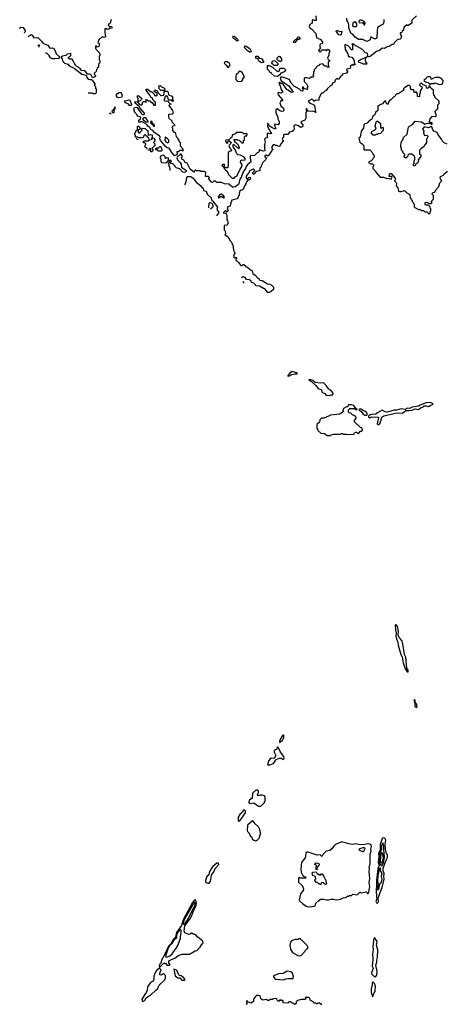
# Model space of a CAD drawing. Extents: x 2769579 to 2883812, y 684207 to 828660.
# Tile 194 of 256: x 2779153 to 2785234, y 772684 to 786784. Entities that reach past the tile are written whole.
import ezdxf

# ---------------------------------------------------------------- set-up
doc = ezdxf.new("R2010")
doc.units = 0

msp = doc.modelspace()

# ---------------------------------------------------------------- linework, layer by layer
at = {"layer": '0CON02XD'}
for points in [[(2784835, 786840), (2784770, 786775), (2784768, 786732), (2784715, 786700), (2784702, 786702), (2784695, 786710), (2784665, 786680), (2784652, 786678), (2784648, 786632), (2784632, 786618), (2784625, 786600), (2784600, 786595), (2784602, 786582), (2784610, 786575), (2784610, 786555), (2784620, 786545), (2784606, 786504), (2784575, 786500), (2784555, 786490), (2784521, 786459), (2784505, 786430), (2784485, 786428), (2784442, 786398), (2784408, 786392), (2784375, 786372), (2784342, 786378), (2784308, 786342), (2784264, 786326), (2784174, 786256), (2784155, 786250), (2784132, 786252), (2784140, 786285), (2784130, 786305), (2784105, 786310), (2784060, 786355), (2783942, 786422), (2783925, 786440), (2783910, 786435), (2783920, 786425), (2783920, 786355), (2783915, 786350), (2783905, 786350), (2783890, 786365), (2783890, 786375), (2783859, 786409), (2783815, 786430), (2783810, 786425), (2783810, 786395), (2783820, 786385), (2783812, 786378), (2783810, 786365), (2783852, 786295), (2783858, 786265), (2783874, 786254), (2783910, 786245), (2783935, 786220), (2783941, 786195), (2783943, 786163), (2783958, 786142), (2783942, 786138), (2783935, 786130), (2783925, 786140), (2783895, 786128), (2783884, 786115), (2783890, 786095), (2783880, 786085), (2783838, 786075), (2783835, 786060), (2783850, 786045), (2783836, 786024), (2783817, 786013), (2783770, 786005), (2783770, 785985), (2783740, 785965), (2783728, 785932), (2783715, 785930), (2783705, 785940), (2783685, 785932), (2783672, 785918), (2783660, 785885), (2783635, 785880), (2783623, 785847), (2783602, 785838), (2783561, 785799), (2783542, 785768), (2783522, 785758), (2783495, 785733), (2783475, 785730), (2783438, 785662), (2783438, 785635), (2783430, 785625), (2783395, 785633), (2783365, 785612), (2783350, 785640), (2783335, 785646), (2783282, 785618), (2783301, 785591), (2783366, 785566), (2783376, 785556), (2783390, 785460), (2783398, 785452), (2783390, 785460), (2783345, 785472), (2783315, 785467), (2783282, 785472), (2783270, 785485), (2783268, 785508), (2783262, 785508), (2783250, 785495), (2783260, 785485), (2783260, 785465), (2783250, 785455), (2783250, 785375), (2783237, 785343), (2783177, 785323), (2783183, 785305), (2783210, 785275), (2783212, 785265), (2783206, 785254), (2783195, 785243), (2783175, 785240), (2783145, 785263), (2783105, 785277), (2783085, 785268), (2783080, 785255), (2783082, 785218), (2783073, 785197), (2783055, 785183), (2783017, 785173), (2782992, 785138), (2782945, 785142), (2782930, 785135), (2782930, 785095), (2782910, 785085), (2782915, 785060), (2782925, 785060), (2782928, 785045), (2782892, 785008), (2782878, 784972), (2782865, 784966), (2782835, 784982), (2782815, 784980), (2782802, 784992), (2782785, 784993), (2782762, 784965), (2782763, 784943), (2782780, 784935), (2782722, 784845), (2782705, 784828), (2782682, 784842), (2782662, 784838), (2782662, 784822), (2782688, 784805), (2782672, 784775), (2782630, 784735), (2782620, 784705), (2782610, 784695), (2782610, 784675), (2782593, 784657), (2782593, 784617), (2782538, 784612), (2782505, 784570), (2782495, 784570), (2782490, 784575), (2782494, 784596), (2782518, 784622), (2782512, 784635), (2782495, 784642), (2782450, 784620), (2782432, 784585), (2782404, 784556), (2782392, 784535), (2782407, 784507), (2782415, 784500), (2782435, 784522), (2782455, 784530), (2782458, 784502), (2782435, 784488), (2782422, 784488), (2782412, 784478), (2782393, 784435), (2782367, 784395), (2782358, 784362), (2782345, 784348), (2782325, 784343), (2782302, 784325), (2782297, 784275), (2782279, 784231), (2782265, 784220), (2782193, 784197), (2782171, 784145), (2782167, 784113), (2782134, 784106), (2782125, 784090), (2782140, 784045), (2782125, 784030), (2782115, 784030), (2782108, 784048), (2782095, 784048), (2782072, 784025), (2782072, 784012), (2782098, 784018), (2782112, 784002), (2782118, 783985), (2782118, 783918), (2782130, 783905), (2782132, 783882), (2782140, 783875), (2782125, 783840), (2782082, 783838), (2782082, 783798), (2782080, 783775), (2782090, 783765), (2782100, 783725), (2782100, 783715), (2782090, 783705), (2782138, 783675), (2782163, 783623), (2782185, 783600), (2782205, 783550), (2782212, 783525), (2782213, 783483), (2782240, 783435), (2782222, 783428), (2782214, 783394), (2782225, 783378), (2782255, 783380), (2782260, 783375), (2782260, 783365), (2782250, 783355), (2782250, 783335), (2782268, 783328), (2782288, 783308), (2782322, 783262), (2782335, 783260), (2782352, 783278), (2782365, 783280), (2782390, 783255), (2782446, 783216), (2782454, 783204), (2782480, 783185), (2782491, 783151), (2782526, 783126), (2782562, 783082), (2782578, 783078), (2782580, 783065), (2782592, 783052), (2782627, 783047), (2782703, 783003), (2782735, 782998), (2782755, 782988), (2782790, 782955), (2782788, 782922), (2782755, 782892), (2782725, 782878), (2782708, 782878), (2782665, 782930), (2782643, 782933), (2782587, 782967), (2782533, 782973), (2782530, 782985), (2782505, 783010), (2782472, 783022), (2782468, 783038), (2782445, 783060), (2782403, 783063), (2782383, 783093), (2782355, 783102), (2782345, 783100), (2782330, 783085)], [(2783392, 786838), (2783398, 786772), (2783375, 786770), (2783355, 786780), (2783342, 786778), (2783340, 786735), (2783307, 786713), (2783300, 786685), (2783305, 786672), (2783330, 786655), (2783392, 786585), (2783402, 786522), (2783425, 786520), (2783435, 786510), (2783457, 786507), (2783490, 786465), (2783488, 786442), (2783465, 786440), (2783450, 786425), (2783450, 786395), (2783458, 786388), (2783460, 786375), (2783433, 786347), (2783441, 786331), (2783457, 786323), (2783470, 786335), (2783475, 786350), (2783535, 786350), (2783545, 786340), (2783565, 786360), (2783590, 786345), (2783590, 786315), (2783580, 786305), (2783580, 786275), (2783562, 786235), (2783572, 786212), (2783590, 786205), (2783588, 786192), (2783570, 786175), (2783570, 786125), (2783578, 786118), (2783580, 786105), (2783565, 786100), (2783548, 786118), (2783525, 786120), (2783495, 786150), (2783445, 786140), (2783430, 786125), (2783412, 786118), (2783400, 786105), (2783400, 786095), (2783370, 786065), (2783370, 786045), (2783360, 786035), (2783360, 786005), (2783350, 785995), (2783360, 785985), (2783358, 785962), (2783325, 785960), (2783305, 785940), (2783265, 785952), (2783238, 785952), (2783225, 785940), (2783225, 785900), (2783258, 785865), (2783277, 785827), (2783270, 785805), (2783280, 785795), (2783268, 785782), (2783255, 785790), (2783232, 785792), (2783222, 785802), (2783220, 785815), (2783205, 785820), (2783200, 785805), (2783210, 785795), (2783210, 785765), (2783205, 785760), (2783183, 785763), (2783158, 785788), (2783085, 785833), (2783040, 785875), (2783015, 785928), (2782915, 785963), (2782895, 785962), (2782883, 785947), (2782899, 785909), (2783006, 785836), (2783070, 785745), (2783045, 785740), (2783025, 785750), (2783000, 785775), (2782980, 785785), (2782929, 785849), (2782905, 785870), (2782892, 785872), (2782875, 785888), (2782862, 785878), (2782882, 785832), (2782890, 785825), (2782892, 785795), (2782920, 785745), (2782893, 785733), (2782855, 785740), (2782850, 785725), (2782855, 785710), (2782918, 785635), (2782918, 785622), (2782895, 785620), (2782880, 785595), (2782895, 785550), (2782929, 785519), (2782936, 785485), (2782925, 785473), (2782905, 785470), (2782879, 785479), (2782840, 785505), (2782822, 785498), (2782820, 785445), (2782850, 785395), (2782850, 785365), (2782867, 785327), (2782867, 785303), (2782855, 785280), (2782803, 785287), (2782808, 785255), (2782820, 785225), (2782815, 785220), (2782795, 785222), (2782765, 785238), (2782740, 785255), (2782720, 785275), (2782720, 785285), (2782708, 785298), (2782702, 785298), (2782703, 785255), (2782748, 785168), (2782760, 785155), (2782745, 785150), (2782695, 785160), (2782695, 785130)], [(2784370, 786785), (2784370, 786745), (2784362, 786738), (2784358, 786722), (2784278, 786672), (2784270, 786625), (2784267, 786523), (2784255, 786510), (2784235, 786508), (2784182, 786538), (2784170, 786495), (2784125, 786470), (2784065, 786498), (2784035, 786500), (2784025, 786510), (2784018, 786502), (2784005, 786500), (2783958, 786535), (2783929, 786569), (2783895, 786593), (2783867, 786667), (2783868, 786715), (2783853, 786753), (2783838, 786775), (2783838, 786805)], [(2779153, 786657), (2779155, 786668), (2779167, 786677), (2779201, 786671), (2779231, 786631), (2779231, 786609), (2779217, 786596)], [(2780462, 786788), (2780450, 786735), (2780435, 786720), (2780425, 786720), (2780420, 786705), (2780435, 786690), (2780470, 786685), (2780478, 786665), (2780455, 786660), (2780445, 786670), (2780425, 786650), (2780405, 786642), (2780387, 786657), (2780370, 786655), (2780370, 786605), (2780382, 786538), (2780365, 786528), (2780335, 786540), (2780288, 786495), (2780270, 786455), (2780288, 786448), (2780300, 786435), (2780290, 786425), (2780288, 786402), (2780277, 786393), (2780262, 786392), (2780248, 786408), (2780240, 786405), (2780240, 786375), (2780250, 786355), (2780290, 786315), (2780292, 786302), (2780300, 786295), (2780300, 786265), (2780290, 786255), (2780290, 786215), (2780300, 786195), (2780300, 786165), (2780280, 786145), (2780280, 786105), (2780262, 786088), (2780258, 786072), (2780252, 786068), (2780248, 786042), (2780220, 786015), (2780220, 786005), (2780240, 785985), (2780240, 785975), (2780230, 785965), (2780195, 785952), (2780183, 785983), (2780168, 785998), (2780154, 786004), (2780122, 786002), (2780102, 786035), (2780079, 786049), (2780036, 786056), (2780024, 786075), (2779988, 786105), (2779955, 786122), (2779905, 786220), (2779865, 786220), (2779850, 786235), (2779852, 786248), (2779868, 786252), (2779887, 786273), (2779885, 786300), (2779835, 786290), (2779815, 786270), (2779765, 786263), (2779740, 786245), (2779760, 786225), (2779770, 786185), (2779795, 786160), (2779840, 786145), (2779863, 786123), (2779935, 786088), (2780044, 786004), (2780107, 785987), (2780116, 785955), (2780134, 785934), (2780164, 785926), (2780185, 785928), (2780190, 785920), (2780230, 785865), (2780228, 785852), (2780220, 785845), (2780238, 785828), (2780240, 785805), (2780250, 785795), (2780250, 785735), (2780235, 785720), (2780205, 785720), (2780195, 785730), (2780132, 785730)], [(2783965, 786684), (2783982, 786695), (2783982, 786725), (2783968, 786748), (2783945, 786750), (2783925, 786733), (2783921, 786701), (2783938, 786685), (2783965, 786684)], [(2784085, 786710), (2784095, 786712), (2784102, 786735), (2784080, 786765), (2784045, 786778), (2784025, 786777), (2784012, 786765), (2784008, 786755), (2784013, 786743), (2784025, 786738), (2784062, 786742), (2784085, 786710)], [(2779272, 786544), (2779275, 786543), (2779315, 786571), (2779331, 786561), (2779356, 786526), (2779415, 786530), (2779467, 786477), (2779485, 786448), (2779558, 786418), (2779585, 786378), (2779621, 786381), (2779640, 786370), (2779659, 786339), (2779674, 786294), (2779718, 786255), (2779720, 786245), (2779718, 786232), (2779712, 786228), (2779655, 786222), (2779625, 786222), (2779602, 786232), (2779601, 786233), (2779580, 786255), (2779580, 786265), (2779545, 786300), (2779521, 786309)], [(2782265, 786474), (2782215, 786517), (2782207, 786535), (2782214, 786546), (2782225, 786546), (2782270, 786505), (2782280, 786485), (2782265, 786474)], [(2783095, 786450), (2783080, 786455), (2783080, 786475), (2783105, 786500), (2783118, 786502), (2783145, 786540), (2783155, 786538), (2783168, 786512), (2783155, 786500), (2783132, 786498), (2783102, 786468), (2783095, 786450)], [(2783745, 786560), (2783725, 786568), (2783693, 786603), (2783686, 786615), (2783690, 786630), (2783705, 786631), (2783735, 786617), (2783768, 786618), (2783760, 786605), (2783757, 786573), (2783745, 786560)], [(2779433, 786391), (2779435, 786420), (2779425, 786420), (2779413, 786410)], [(2782445, 786319), (2782411, 786341), (2782374, 786385), (2782375, 786408), (2782397, 786407), (2782449, 786369), (2782470, 786335), (2782465, 786320), (2782445, 786319)], [(2782615, 786168), (2782590, 786180), (2782571, 786201), (2782570, 786225), (2782545, 786230), (2782534, 786244), (2782537, 786263), (2782565, 786263), (2782580, 786235), (2782616, 786226), (2782650, 786175), (2782645, 786170), (2782615, 786168)], [(2782885, 786180), (2782878, 786188), (2782862, 786192), (2782840, 786215), (2782842, 786238), (2782865, 786260), (2782878, 786258), (2782900, 786225), (2782900, 786195), (2782885, 786180)], [(2784125, 786152), (2784130, 786155), (2784117, 786167), (2784106, 786195), (2784110, 786240), (2784118, 786248), (2784044, 786216), (2784002, 786185), (2784010, 786175), (2784045, 786168), (2784073, 786153), (2784125, 786152)], [(2782145, 786100), (2782167, 786135), (2782158, 786155), (2782125, 786178), (2782092, 786178), (2782082, 786162), (2782115, 786130), (2782130, 786105), (2782145, 786100)], [(2782845, 785970), (2782803, 785973), (2782760, 786015), (2782730, 786035), (2782728, 786045), (2782700, 786075), (2782702, 786128), (2782725, 786128), (2782774, 786104), (2782825, 786058), (2782855, 786040), (2782868, 786052), (2782885, 786090), (2782935, 786090), (2782958, 786068), (2782958, 786052), (2782935, 786030), (2782893, 786017), (2782878, 785992), (2782845, 785970)], [(2782835, 786130), (2782795, 786130), (2782771, 786151), (2782762, 786165), (2782771, 786189), (2782795, 786198), (2782818, 786188), (2782850, 786155), (2782848, 786142), (2782835, 786130)], [(2782275, 785900), (2782335, 785902), (2782348, 785925), (2782350, 785945), (2782365, 785952), (2782370, 785965), (2782339, 786029), (2782315, 786044), (2782295, 786047), (2782279, 786011), (2782253, 785997), (2782248, 785975), (2782250, 785925), (2782275, 785900)], [(2785158, 785858), (2785195, 785860), (2785214, 785876), (2785216, 785915), (2785195, 785943), (2785165, 785957), (2785105, 785958), (2785062, 785938), (2785055, 785930), (2785045, 785930), (2785040, 785955), (2785030, 785965), (2785004, 785966), (2784985, 785960), (2784975, 785940), (2784940, 785915), (2784964, 785894), (2785002, 785882), (2785025, 785860), (2785038, 785862), (2785045, 785870), (2785095, 785870), (2785105, 785878), (2785158, 785858)], [(2781225, 785770), (2781172, 785772), (2781150, 785795), (2781150, 785825), (2781142, 785838), (2781165, 785840), (2781182, 785822), (2781218, 785808), (2781230, 785795), (2781225, 785770)], [(2785275, 785000), (2785232, 785022), (2785208, 785045), (2785193, 785073), (2785144, 785134), (2785130, 785170), (2785085, 785187), (2785071, 785205), (2785055, 785250), (2785045, 785253), (2785005, 785236), (2784945, 785250), (2784922, 785215), (2784940, 785185), (2784938, 785165), (2784950, 785125), (2784985, 785128), (2784998, 785115), (2784998, 785105), (2784978, 785072), (2784980, 785025), (2784960, 784995), (2784948, 784985), (2784939, 784961), (2784901, 784939), (2784880, 784915), (2784880, 784865), (2784897, 784847), (2784898, 784825), (2784860, 784775), (2784862, 784755), (2784856, 784734), (2784827, 784713), (2784812, 784688), (2784792, 784695), (2784792, 784715), (2784800, 784725), (2784800, 784765), (2784810, 784775), (2784810, 784815), (2784800, 784835), (2784765, 784860), (2784725, 784860), (2784710, 784845), (2784708, 784822), (2784685, 784800), (2784660, 784815), (2784660, 784835), (2784668, 784842), (2784670, 784855), (2784642, 784882), (2784638, 784898), (2784620, 784915), (2784620, 784945), (2784610, 784955), (2784610, 784985), (2784622, 785045), (2784640, 785065), (2784650, 785095), (2784700, 785145), (2784720, 785245), (2784735, 785260), (2784778, 785282), (2784815, 785330), (2784905, 785320), (2784955, 785290), (2784995, 785302), (2785035, 785300), (2785055, 785280), (2785060, 785305), (2785035, 785310), (2785022, 785322), (2785030, 785365), (2785065, 785400), (2785105, 785398), (2785120, 785405), (2785102, 785465), (2785114, 785486), (2785142, 785508), (2785140, 785565), (2785160, 785585), (2785160, 785615), (2785100, 785675), (2785098, 785688), (2785090, 785695), (2785080, 785725), (2785078, 785775), (2785045, 785800), (2785028, 785838), (2785010, 785825), (2785010, 785815), (2784998, 785802), (2784985, 785800), (2784975, 785838), (2784929, 785849), (2784906, 785876), (2784888, 785865), (2784880, 785845), (2784895, 785830), (2784910, 785825), (2784910, 785795), (2784902, 785788), (2784890, 785755), (2784890, 785725), (2784880, 785715), (2784880, 785685), (2784875, 785680), (2784850, 785685), (2784850, 785725), (2784842, 785732), (2784838, 785748), (2784825, 785750), (2784815, 785740), (2784802, 785742), (2784798, 785778), (2784765, 785780), (2784750, 785805), (2784750, 785825), (2784735, 785840), (2784715, 785840), (2784665, 785810), (2784650, 785795), (2784648, 785772), (2784635, 785760), (2784625, 785760), (2784608, 785742), (2784595, 785740), (2784577, 785723), (2784555, 785720), (2784515, 785680), (2784504, 785676), (2784465, 785630), (2784455, 785630), (2784442, 785618), (2784430, 785595), (2784428, 785572), (2784413, 785573), (2784400, 785595), (2784398, 785618), (2784375, 785618), (2784349, 785581), (2784310, 785565), (2784295, 785550), (2784285, 785550), (2784280, 785545), (2784280, 785485), (2784250, 785455), (2784245, 785430), (2784225, 785410), (2784212, 785408), (2784207, 785383), (2784192, 785355), (2784151, 785329), (2784127, 785303), (2784097, 785293), (2784083, 785277), (2784075, 785230), (2784042, 785185), (2784027, 785103), (2784012, 785085), (2784022, 785032), (2784045, 785010), (2784055, 785010), (2784078, 784985), (2784082, 784965), (2784080, 784925), (2784085, 784920), (2784165, 784920), (2784195, 784890), (2784213, 784853), (2784230, 784835), (2784230, 784815), (2784212, 784798), (2784210, 784785), (2784187, 784763), (2784150, 784745), (2784152, 784732), (2784165, 784730), (2784175, 784720), (2784205, 784720), (2784220, 784705), (2784220, 784685), (2784210, 784675), (2784210, 784655), (2784218, 784645), (2784250, 784615), (2784255, 784600), (2784315, 784530), (2784365, 784530), (2784403, 784513), (2784445, 784510), (2784475, 784500), (2784488, 784528), (2784475, 784540), (2784445, 784540), (2784442, 784545), (2784455, 784580), (2784475, 784580), (2784532, 784512), (2784530, 784485), (2784520, 784475), (2784538, 784458), (2784548, 784438), (2784544, 784404), (2784567, 784377), (2784579, 784329), (2784591, 784321), (2784615, 784322), (2784665, 784340), (2784695, 784302), (2784739, 784279), (2784743, 784233), (2784760, 784215), (2784802, 784135), (2784802, 784105), (2784810, 784095), (2784875, 784060), (2784885, 784070), (2784903, 784053), (2784935, 784050), (2784955, 784030), (2784985, 784030), (2785015, 784000)], [(2780575, 785667), (2780555, 785671), (2780541, 785695), (2780541, 785715), (2780575, 785741), (2780605, 785740), (2780620, 785695), (2780615, 785672), (2780575, 785667)], [(2781375, 784838), (2781365, 784841), (2781330, 784880), (2781292, 784942), (2781265, 784949), (2781239, 784969), (2781166, 785065), (2781161, 785075), (2781164, 785105), (2781157, 785117), (2781085, 785169), (2781059, 785195), (2781030, 785210), (2781015, 785242), (2780989, 785259), (2780975, 785285), (2780905, 785322), (2780888, 785322), (2780875, 785310), (2780860, 785315), (2780860, 785345), (2780876, 785354), (2780886, 785386), (2780875, 785394), (2780840, 785400), (2780829, 785425), (2780802, 785455), (2780787, 785505), (2780798, 785525), (2780821, 785531), (2780837, 785527), (2780895, 785437), (2780915, 785427), (2780935, 785428), (2780942, 785435), (2780942, 785445), (2780872, 785522), (2780868, 785538), (2780800, 785595), (2780805, 785610), (2780838, 785608), (2780862, 785572), (2780895, 785560), (2780910, 785575), (2780912, 785598), (2780925, 785610), (2780945, 785610), (2780958, 785602), (2780970, 785615), (2780962, 785622), (2780960, 785635), (2780975, 785640), (2780992, 785622), (2781015, 785620), (2781035, 785600), (2781048, 785598), (2781072, 785562), (2781098, 785562), (2781100, 785605), (2781082, 785612), (2781062, 785632), (2781050, 785665), (2781030, 785675), (2781018, 785705), (2780963, 785773), (2780962, 785788), (2780985, 785790), (2781035, 785752), (2781045, 785750), (2781078, 785718), (2781085, 785700), (2781098, 785698), (2781105, 785690), (2781120, 785705), (2781120, 785725), (2781080, 785755), (2781082, 785768), (2781095, 785780), (2781102, 785772), (2781118, 785768), (2781128, 785758), (2781132, 785742), (2781175, 785700), (2781185, 785698), (2781218, 785702), (2781222, 785748), (2781232, 785758), (2781265, 785760), (2781280, 785745), (2781282, 785712), (2781292, 785702), (2781338, 785688), (2781342, 785672), (2781350, 785665), (2781340, 785655), (2781340, 785635), (2781360, 785615), (2781335, 785610), (2781325, 785630), (2781282, 785632), (2781280, 785665), (2781272, 785672), (2781268, 785688), (2781245, 785690), (2781233, 785677), (2781230, 785655), (2781220, 785645), (2781220, 785625), (2781225, 785620), (2781278, 785618), (2781282, 785602), (2781302, 785582), (2781320, 785575), (2781302, 785568), (2781290, 785555), (2781340, 785485), (2781350, 785445), (2781335, 785430), (2781282, 785428), (2781283, 785393), (2781290, 785375), (2781330, 785335), (2781332, 785322), (2781370, 785285), (2781368, 785262), (2781345, 785260), (2781330, 785245), (2781340, 785235), (2781340, 785195), (2781362, 785172), (2781378, 785168), (2781392, 785112), (2781420, 785085), (2781420, 785075), (2781430, 785065), (2781430, 785045), (2781450, 785025), (2781450, 784975), (2781490, 784935), (2781488, 784902), (2781475, 784910), (2781445, 784910), (2781428, 784892), (2781405, 784890), (2781408, 784865), (2781395, 784844), (2781375, 784838)], [(2780855, 785610), (2780850, 785615), (2780850, 785655), (2780840, 785665), (2780840, 785695), (2780845, 785700), (2780852, 785692), (2780865, 785690), (2780900, 785655), (2780898, 785642), (2780878, 785622), (2780862, 785618), (2780855, 785610)], [(2780495, 785450), (2780505, 785460), (2780508, 785485), (2780519, 785511), (2780522, 785525), (2780518, 785538), (2780490, 785490), (2780474, 785475), (2780475, 785463), (2780495, 785450)], [(2780745, 785554), (2780727, 785555), (2780705, 785579), (2780666, 785595), (2780656, 785615), (2780659, 785621), (2780715, 785637), (2780729, 785629), (2780752, 785575), (2780754, 785565), (2780745, 785554)], [(2780437, 785441), (2780445, 785451), (2780458, 785435), (2780455, 785424)], [(2780985, 785311), (2780961, 785315), (2780936, 785335), (2780920, 785355), (2780919, 785375), (2780925, 785383), (2780945, 785384), (2780955, 785376), (2780988, 785325), (2780985, 785311)], [(2780979, 784928), (2780978, 784938), (2780950, 784956), (2780950, 784985), (2780960, 784995), (2780958, 785008), (2780945, 785020), (2780932, 785022), (2780920, 785035), (2780935, 785050), (2780995, 785050), (2781010, 785065), (2781002, 785072), (2781000, 785085), (2780980, 785105), (2780978, 785118), (2780965, 785120), (2780945, 785140), (2780930, 785125), (2780928, 785102), (2780908, 785092), (2780855, 785090), (2780845, 785100), (2780812, 785102), (2780810, 785125), (2780800, 785135), (2780800, 785155), (2780820, 785185), (2780822, 785198), (2780840, 785205), (2780840, 785255), (2780845, 785260), (2780858, 785258), (2780880, 785225), (2780868, 785212), (2780850, 785205), (2780850, 785175), (2780862, 785162), (2780878, 785162), (2780880, 785175), (2780900, 785195), (2780900, 785215), (2780911, 785229), (2780950, 785225), (2780972, 785202), (2780990, 785195), (2780992, 785132), (2781017, 785133), (2781025, 785140), (2781050, 785135), (2781050, 785090), (2781040, 785085), (2781040, 785070), (2781032, 785068), (2781032, 785062), (2781048, 785072), (2781050, 785090), (2781075, 785088), (2781090, 785065), (2781088, 785042), (2781070, 785025), (2781090, 785005), (2781090, 784975), (2781075, 784970), (2781050, 784945), (2781052, 784932), (2781060, 784925), (2781060, 784905), (2781045, 784890), (2781032, 784892), (2781030, 784935), (2781015, 784940), (2781000, 784925), (2781000, 784908)], [(2781075, 785253), (2781082, 785258), (2781082, 785275), (2781057, 785297), (2781048, 785325), (2781035, 785332), (2781024, 785316), (2781028, 785305), (2781048, 785288), (2781075, 785253)], [(2784245, 785130), (2784215, 785130), (2784188, 785165), (2784197, 785183), (2784250, 785210), (2784258, 785235), (2784242, 785255), (2784242, 785265), (2784265, 785330), (2784282, 785332), (2784320, 785295), (2784322, 785242), (2784335, 785230), (2784345, 785240), (2784358, 785238), (2784360, 785195), (2784318, 785152), (2784285, 785150), (2784275, 785140), (2784255, 785140), (2784245, 785130)], [(2782695, 785130), (2782698, 785092), (2782673, 785087), (2782658, 785075), (2782668, 785035), (2782660, 784995), (2782660, 784935), (2782667, 784915), (2782662, 784905), (2782642, 784902), (2782588, 784922), (2782582, 784918), (2782580, 784895), (2782568, 784882), (2782552, 784878), (2782515, 784840), (2782495, 784832), (2782465, 784838), (2782455, 784830), (2782452, 784805), (2782463, 784745), (2782418, 784715), (2782395, 784680), (2782388, 784652), (2782354, 784606), (2782323, 784525), (2782305, 784500), (2782293, 784435), (2782287, 784425), (2782238, 784392), (2782216, 784384), (2782200, 784385), (2782147, 784427), (2782085, 784432), (2782045, 784452), (2781975, 784450), (2781955, 784470), (2781935, 784470), (2781928, 784462), (2781903, 784453), (2781860, 784505), (2781862, 784518), (2781870, 784525), (2781858, 784538), (2781815, 784540), (2781820, 784595), (2781795, 784610), (2781745, 784610), (2781735, 784620), (2781685, 784620), (2781675, 784630), (2781665, 784630), (2781650, 784615), (2781657, 784603), (2781645, 784600), (2781592, 784645), (2781550, 784730), (2781525, 784739), (2781502, 784772), (2781473, 784785), (2781468, 784812), (2781478, 784822), (2781480, 784835), (2781465, 784860), (2781452, 784858), (2781448, 784842), (2781414, 784826), (2781404, 784805), (2781415, 784776), (2781452, 784738), (2781464, 784715), (2781470, 784670), (2781540, 784625), (2781532, 784605), (2781505, 784594), (2781489, 784599), (2781448, 784648), (2781392, 784662), (2781382, 784672), (2781380, 784685), (2781345, 784720), (2781312, 784722), (2781310, 784735), (2781320, 784745), (2781320, 784765), (2781305, 784770), (2781292, 784758), (2781290, 784735), (2781280, 784725), (2781290, 784715), (2781290, 784685), (2781300, 784675), (2781302, 784645), (2781302, 784623)], [(2782225, 784512), (2782237, 784533), (2782265, 784552), (2782310, 784645), (2782336, 784675), (2782340, 784705), (2782314, 784744), (2782318, 784765), (2782335, 784778), (2782365, 784770), (2782382, 784778), (2782382, 784795), (2782366, 784816), (2782315, 784842), (2782278, 784848), (2782262, 784862), (2782239, 784925), (2782208, 784965), (2782208, 784992), (2782215, 785000), (2782265, 784953), (2782295, 784940), (2782300, 784945), (2782287, 784987), (2782255, 785020), (2782240, 785025), (2782228, 785058), (2782220, 785065), (2782225, 785070), (2782265, 785070), (2782273, 785063), (2782295, 785060), (2782332, 785022), (2782358, 785022), (2782360, 785055), (2782370, 785065), (2782370, 785105), (2782385, 785120), (2782408, 785122), (2782410, 785145), (2782405, 785150), (2782365, 785150), (2782335, 785168), (2782255, 785170), (2782245, 785150), (2782200, 785135), (2782188, 785092), (2782172, 785088), (2782148, 785062), (2782105, 785060), (2782100, 785055), (2782110, 785025), (2782125, 785010), (2782132, 785018), (2782132, 785038), (2782145, 785050), (2782155, 785050), (2782180, 785025), (2782178, 785012), (2782152, 784988), (2782150, 784975), (2782162, 784942), (2782180, 784925), (2782182, 784912), (2782190, 784905), (2782165, 784900), (2782138, 784882), (2782140, 784715), (2782135, 784660), (2782102, 784662), (2782080, 784685), (2782082, 784698), (2782090, 784705), (2782085, 784710), (2782055, 784710), (2782050, 784695), (2782078, 784668), (2782080, 784655), (2782098, 784635), (2782123, 784613), (2782142, 784565), (2782198, 784515), (2782225, 784512)], [(2780819, 785080), (2780825, 785080), (2780838, 785068), (2780839, 785061)], [(2781185, 784900), (2781143, 784903), (2781125, 784920), (2781102, 784922), (2781100, 784935), (2781115, 784950), (2781145, 784950), (2781155, 784970), (2781175, 784968), (2781190, 784925), (2781185, 784900)], [(2781275, 785022), (2781290, 785035), (2781287, 785057), (2781269, 785079), (2781235, 785100), (2781232, 785052), (2781245, 785036), (2781275, 785022)], [(2781245, 784730), (2781195, 784732), (2781185, 784740), (2781178, 784755), (2781180, 784785), (2781170, 784795), (2781170, 784815), (2781185, 784840), (2781207, 784847), (2781230, 784825), (2781232, 784812), (2781245, 784800), (2781265, 784810), (2781280, 784805), (2781280, 784765), (2781245, 784730)], [(2781516, 784420), (2781528, 784432), (2781530, 784455), (2781543, 784487), (2781545, 784530), (2781555, 784538), (2781606, 784536), (2781639, 784515), (2781682, 784455), (2781740, 784410), (2781760, 784380), (2781779, 784369), (2781787, 784337), (2781825, 784327), (2781836, 784286), (2781893, 784235), (2781898, 784205), (2781920, 784185), (2781988, 784098), (2781977, 784065), (2782006, 784025), (2781970, 783974)], [(2785015, 784000), (2785030, 784015), (2785030, 784035), (2785040, 784045), (2785040, 784075), (2785030, 784085), (2785030, 784105), (2785008, 784128), (2784965, 784130), (2784960, 784135), (2784962, 784168), (2784985, 784170), (2785015, 784150), (2785045, 784150), (2785060, 784165), (2785052, 784172), (2785050, 784185), (2785075, 784210), (2785080, 784225), (2785077, 784267), (2785060, 784285), (2785060, 784295), (2785072, 784308), (2785100, 784315), (2785110, 784345), (2785157, 784393), (2785172, 784448), (2785200, 784475), (2785183, 784493), (2785176, 784515), (2785181, 784539), (2785220, 784555), (2785234, 784576), (2785280, 784615)], [(2782075, 784230), (2782048, 784248), (2782033, 784247), (2782005, 784230), (2782000, 784245), (2782030, 784285), (2782045, 784288), (2782070, 784265), (2782072, 784252), (2782080, 784245), (2782075, 784230)], [(2781864, 784090), (2781862, 784095), (2781868, 784155), (2781875, 784168), (2781906, 784156), (2781913, 784145), (2781920, 784105), (2781916, 784094), (2781885, 784070)], [(2782350, 783035), (2782360, 783025), (2782360, 783010)], [(2782995, 781680), (2783015, 781683), (2783046, 781704), (2783095, 781714), (2783125, 781710), (2783130, 781715), (2783116, 781726), (2783055, 781748), (2783015, 781718), (2782992, 781688), (2782995, 781680)], [(2783585, 781403), (2783615, 781413), (2783637, 781413), (2783641, 781435), (2783625, 781459), (2783575, 781498), (2783543, 781543), (2783505, 781582), (2783455, 781580), (2783385, 781590), (2783350, 781615), (2783305, 781630), (2783292, 781628), (2783302, 781615), (2783331, 781601), (2783388, 781548), (2783425, 781502), (2783473, 781485), (2783482, 781452), (2783523, 781433), (2783534, 781414), (2783545, 781408), (2783585, 781403)], [(2784285, 780980), (2784305, 780990), (2784316, 781004), (2784339, 781091), (2784368, 781112), (2784535, 781151), (2784595, 781154), (2784635, 781149), (2784685, 781188), (2784725, 781186), (2784775, 781194), (2784815, 781212), (2784865, 781201), (2784895, 781224), (2784925, 781234), (2784947, 781253), (2784974, 781254), (2785005, 781244), (2785029, 781261), (2785067, 781275), (2785072, 781285), (2785035, 781300), (2784975, 781296), (2784888, 781265), (2784862, 781248), (2784775, 781236), (2784735, 781218), (2784705, 781219), (2784675, 781200), (2784615, 781211), (2784548, 781192), (2784515, 781193), (2784418, 781162), (2784385, 781167), (2784345, 781192), (2784276, 781154), (2784255, 781133), (2784195, 781132), (2784170, 781125), (2784160, 781115), (2784150, 781105), (2784150, 781095), (2784165, 781080), (2784195, 781098), (2784282, 781092), (2784290, 781085), (2784272, 780995), (2784285, 780980)], [(2783605, 780830), (2783615, 780840), (2783645, 780848), (2783745, 780850), (2783755, 780860), (2783775, 780860), (2783785, 780850), (2783835, 780850), (2783845, 780842), (2783945, 780850), (2783950, 780865), (2783965, 780878), (2783977, 780877), (2783992, 780862), (2784005, 780860), (2784035, 780890), (2784045, 780890), (2784060, 780905), (2784058, 780928), (2784045, 780940), (2784032, 780942), (2783950, 781025), (2783950, 781045), (2783972, 781075), (2783965, 781100), (2783920, 781125), (2783897, 781147), (2783873, 781153), (2783860, 781165), (2783860, 781195), (2783882, 781218), (2783935, 781217), (2783975, 781198), (2783988, 781202), (2783962, 781222), (2783938, 781258), (2783907, 781267), (2783863, 781267), (2783848, 781242), (2783835, 781242), (2783790, 781215), (2783790, 781205), (2783780, 781195), (2783788, 781172), (2783737, 781133), (2783605, 781120), (2783515, 781078), (2783473, 781077), (2783450, 781055), (2783448, 781022), (2783410, 780985), (2783410, 780935), (2783420, 780925), (2783422, 780902), (2783465, 780862), (2783517, 780857), (2783555, 780830), (2783605, 780830)], [(2784125, 781122), (2784132, 781135), (2784126, 781156), (2784110, 781175), (2784085, 781178), (2784045, 781208), (2784025, 781208), (2784012, 781198), (2784039, 781179), (2784075, 781132), (2784095, 781122), (2784125, 781122)], [(2784715, 777440), (2784715, 777470), (2784697, 777497), (2784681, 777655), (2784662, 777695), (2784638, 777845), (2784624, 777895), (2784592, 777932), (2784574, 777964), (2784571, 777985), (2784578, 778022), (2784563, 778095), (2784545, 778120), (2784535, 778120), (2784530, 778105), (2784533, 778045), (2784542, 778002), (2784541, 777955), (2784553, 777905), (2784568, 777875), (2784573, 777825), (2784611, 777695), (2784628, 777658), (2784646, 777575), (2784675, 777488), (2784695, 777453), (2784715, 777440)], [(2784835, 776932), (2784846, 776944), (2784841, 776975), (2784818, 777008), (2784818, 777035), (2784805, 777050), (2784798, 777035), (2784812, 777012), (2784812, 776955), (2784835, 776932)], [(2782875, 776432), (2782890, 776440), (2782916, 776465), (2782934, 776505), (2782935, 776537), (2782925, 776540), (2782915, 776534), (2782886, 776485), (2782872, 776452), (2782875, 776432)], [(2782735, 776112), (2782789, 776131), (2782810, 776165), (2782812, 776178), (2782825, 776190), (2782875, 776208), (2782897, 776207), (2782925, 776190), (2782940, 776205), (2782935, 776230), (2782886, 776296), (2782858, 776358), (2782845, 776372), (2782838, 776365), (2782833, 776335), (2782806, 776325), (2782798, 776315), (2782799, 776295), (2782822, 776245), (2782800, 776215), (2782798, 776202), (2782755, 776209), (2782735, 776195), (2782717, 776165), (2782703, 776113), (2782735, 776112)], [(2782605, 775520), (2782660, 775575), (2782660, 775585), (2782670, 775595), (2782670, 775655), (2782658, 775668), (2782625, 775680), (2782595, 775680), (2782587, 775673), (2782565, 775670), (2782558, 775685), (2782573, 775715), (2782573, 775735), (2782555, 775751), (2782535, 775750), (2782486, 775705), (2782481, 775635), (2782442, 775605), (2782433, 775587), (2782434, 775574), (2782445, 775560), (2782505, 775570), (2782575, 775520), (2782605, 775520)], [(2782295, 775308), (2782305, 775310), (2782386, 775424), (2782388, 775448), (2782365, 775470), (2782355, 775460), (2782346, 775434), (2782305, 775400), (2782284, 775365), (2782280, 775335), (2782284, 775314), (2782295, 775308)], [(2782535, 775023), (2782555, 775032), (2782582, 775065), (2782603, 775125), (2782602, 775145), (2782592, 775185), (2782572, 775225), (2782525, 775270), (2782498, 775308), (2782485, 775310), (2782413, 775247), (2782410, 775175), (2782415, 775160), (2782438, 775135), (2782452, 775095), (2782476, 775076), (2782484, 775054), (2782504, 775034), (2782535, 775023)], [(2783285, 774080), (2783335, 774082), (2783375, 774090), (2783387, 774103), (2783395, 774130), (2783435, 774170), (2783445, 774170), (2783463, 774187), (2783505, 774188), (2783545, 774178), (2783575, 774178), (2783615, 774190), (2783645, 774190), (2783685, 774180), (2783725, 774183), (2783745, 774188), (2783785, 774210), (2783817, 774213), (2783845, 774230), (2783865, 774230), (2783875, 774240), (2783905, 774240), (2783925, 774260), (2783985, 774250), (2784025, 774290), (2784045, 774282), (2784115, 774292), (2784128, 774285), (2784135, 774270), (2784145, 774270), (2784154, 774295), (2784169, 774365), (2784156, 774425), (2784167, 774485), (2784156, 774585), (2784164, 774625), (2784159, 774655), (2784171, 774685), (2784172, 774835), (2784187, 774875), (2784182, 774905), (2784191, 774945), (2784180, 774970), (2784145, 774981), (2784065, 774968), (2784005, 774970), (2783965, 774980), (2783915, 774974), (2783865, 774981), (2783765, 775009), (2783675, 774974), (2783646, 774945), (2783625, 774911), (2783592, 774888), (2783544, 774876), (2783497, 774833), (2783478, 774802), (2783455, 774822), (2783415, 774821), (2783285, 774864), (2783265, 774864), (2783253, 774857), (2783249, 774845), (2783248, 774805), (2783240, 774780), (2783191, 774715), (2783178, 774625), (2783183, 774575), (2783207, 774527), (2783235, 774510), (2783245, 774510), (2783250, 774495), (2783245, 774490), (2783175, 774490), (2783155, 774498), (2783144, 774486), (2783144, 774435), (2783196, 774386), (2783216, 774335), (2783214, 774315), (2783173, 774265), (2783156, 774175), (2783160, 774165), (2783202, 774125), (2783238, 774105), (2783255, 774088), (2783285, 774080)], [(2784275, 774134), (2784283, 774137), (2784290, 774155), (2784286, 774205), (2784313, 774287), (2784346, 774354), (2784374, 774475), (2784368, 774515), (2784374, 774555), (2784358, 774595), (2784358, 774635), (2784395, 774738), (2784422, 774785), (2784418, 774825), (2784405, 774840), (2784391, 774905), (2784386, 774975), (2784397, 775035), (2784388, 775055), (2784375, 775065), (2784355, 775069), (2784342, 775058), (2784316, 774974), (2784314, 774895), (2784290, 774845), (2784295, 774795), (2784288, 774715), (2784301, 774675), (2784282, 774625), (2784262, 774455), (2784265, 774395), (2784257, 774315), (2784263, 774225), (2784267, 774195), (2784253, 774155), (2784263, 774135), (2784275, 774134)], [(2784335, 774667), (2784345, 774671), (2784365, 774715), (2784377, 774785), (2784367, 774905), (2784369, 774945), (2784355, 774998), (2784333, 774955), (2784336, 774895), (2784305, 774845), (2784308, 774795), (2784300, 774745), (2784302, 774715), (2784312, 774695), (2784335, 774667)], [(2784065, 774872), (2784086, 774884), (2784092, 774895), (2784100, 774915), (2784090, 774925), (2784065, 774926), (2784010, 774905), (2784015, 774890), (2784065, 774872)], [(2784335, 774706), (2784345, 774720), (2784362, 774775), (2784355, 774827), (2784345, 774852), (2784335, 774854), (2784324, 774836), (2784313, 774745), (2784316, 774725), (2784335, 774706)], [(2781865, 774420), (2781884, 774445), (2781900, 774535), (2781931, 774579), (2781951, 774629), (2782006, 774684), (2782002, 774705), (2781975, 774706), (2781915, 774650), (2781871, 774585), (2781860, 774540), (2781835, 774514), (2781812, 774455), (2781813, 774435), (2781845, 774420), (2781865, 774420)], [(2783415, 774610), (2783400, 774615), (2783400, 774655), (2783410, 774665), (2783398, 774678), (2783380, 774685), (2783380, 774695), (2783395, 774708), (2783417, 774707), (2783440, 774695), (2783440, 774675), (2783422, 774658), (2783420, 774645), (2783410, 774635), (2783410, 774625), (2783420, 774615), (2783415, 774610)], [(2783535, 774400), (2783522, 774402), (2783500, 774425), (2783485, 774430), (2783472, 774418), (2783465, 774400), (2783455, 774400), (2783445, 774410), (2783435, 774410), (2783418, 774428), (2783405, 774430), (2783380, 774455), (2783380, 774465), (2783392, 774478), (2783388, 774508), (2783375, 774520), (2783350, 774525), (2783342, 774568), (2783352, 774578), (2783395, 774580), (2783408, 774568), (2783412, 774552), (2783425, 774550), (2783435, 774540), (2783465, 774540), (2783475, 774550), (2783485, 774550), (2783510, 774515), (2783537, 774457), (2783540, 774425), (2783550, 774415), (2783535, 774400)], [(2784285, 774323), (2784301, 774345), (2784307, 774395), (2784335, 774435), (2784344, 774474), (2784336, 774515), (2784342, 774555), (2784319, 774595), (2784322, 774635), (2784315, 774640), (2784302, 774625), (2784283, 774525), (2784278, 774445), (2784287, 774395), (2784273, 774343), (2784275, 774328), (2784285, 774323)], [(2781165, 773218), (2781215, 773272), (2781242, 773272), (2781260, 773245), (2781298, 773242), (2781306, 773255), (2781288, 773278), (2781290, 773305), (2781325, 773326), (2781376, 773344), (2781433, 773387), (2781485, 773402), (2781585, 773403), (2781665, 773450), (2781688, 773452), (2781740, 773505), (2781740, 773515), (2781780, 773565), (2781778, 773588), (2781703, 773643), (2781675, 773680), (2781665, 773680), (2781655, 773690), (2781635, 773690), (2781625, 773700), (2781605, 773700), (2781595, 773690), (2781573, 773683), (2781517, 773707), (2781508, 773735), (2781517, 773805), (2781588, 773905), (2781616, 773954), (2781645, 774031), (2781681, 774099), (2781687, 774135), (2781674, 774174), (2781665, 774178), (2781655, 774173), (2781630, 774140), (2781496, 773894), (2781468, 773812), (2781400, 773710), (2781387, 773675), (2781385, 773644), (2781349, 773611), (2781321, 773555), (2781283, 773517), (2781228, 773392), (2781185, 773314), (2781172, 773275), (2781153, 773255), (2781149, 773229), (2781155, 773218), (2781165, 773218)], [(2781505, 773833), (2781525, 773846), (2781560, 773900), (2781621, 774025), (2781663, 774095), (2781670, 774125), (2781662, 774142), (2781655, 774144), (2781635, 774123), (2781514, 773906), (2781492, 773855), (2781495, 773836), (2781505, 773833)], [(2781245, 773360), (2781265, 773363), (2781305, 773377), (2781336, 773404), (2781354, 773436), (2781391, 773479), (2781412, 773518), (2781454, 773625), (2781454, 773655), (2781466, 773705), (2781465, 773740), (2781455, 773757), (2781425, 773728), (2781411, 773705), (2781400, 773675), (2781398, 773632), (2781355, 773598), (2781337, 773553), (2781295, 773515), (2781275, 773474), (2781241, 773375), (2781245, 773360)], [(2783155, 773378), (2783185, 773382), (2783235, 773440), (2783245, 773460), (2783265, 773480), (2783278, 773482), (2783280, 773505), (2783270, 773525), (2783195, 773600), (2783182, 773602), (2783175, 773620), (2783145, 773620), (2783135, 773610), (2783098, 773612), (2783045, 773592), (2783030, 773575), (2783020, 773525), (2783032, 773475), (2783058, 773425), (2783135, 773382), (2783155, 773378)], [(2784245, 773078), (2784255, 773080), (2784268, 773102), (2784270, 773155), (2784253, 773245), (2784269, 773285), (2784269, 773315), (2784279, 773355), (2784284, 773465), (2784262, 773525), (2784274, 773585), (2784235, 773638), (2784218, 773605), (2784208, 773505), (2784214, 773465), (2784206, 773404), (2784209, 773325), (2784203, 773235), (2784213, 773195), (2784192, 773135), (2784197, 773115), (2784214, 773094), (2784245, 773078)], [(2780916, 772726), (2780935, 772731), (2780947, 772743), (2780962, 772775), (2781005, 772807), (2781026, 772814), (2781105, 772890), (2781115, 772890), (2781128, 772902), (2781152, 772958), (2781230, 773035), (2781240, 773065), (2781240, 773095), (2781215, 773120), (2781202, 773118), (2781185, 773100), (2781160, 773105), (2781160, 773125), (2781180, 773175), (2781155, 773200), (2781112, 773168), (2781088, 773125), (2781074, 773085), (2781073, 773037), (2781064, 773016), (2781026, 772995), (2781009, 772965), (2780984, 772936), (2780979, 772885), (2780966, 772854), (2780900, 772755), (2780905, 772733), (2780916, 772726)], [(2781515, 773030), (2781522, 773035), (2781520, 773045), (2781504, 773065), (2781465, 773092), (2781440, 773095), (2781425, 773112), (2781410, 773165), (2781395, 773179), (2781362, 773188), (2781381, 773091), (2781420, 773065), (2781445, 773062), (2781475, 773030), (2781515, 773030)], [(2782935, 773033), (2782963, 773047), (2782995, 773052), (2783070, 773055), (2783072, 773085), (2783053, 773133), (2783035, 773148), (2782985, 773158), (2782926, 773124), (2782861, 773119), (2782800, 773095), (2782790, 773085), (2782790, 773075), (2782813, 773043), (2782935, 773033)], [(2784205, 772792), (2784217, 772803), (2784218, 772825), (2784242, 772875), (2784250, 772945), (2784235, 772980), (2784215, 773000), (2784203, 772995), (2784203, 772955), (2784184, 772904), (2784186, 772855), (2784202, 772815), (2784205, 772792)], [(2783478, 772678), (2783445, 772698), (2783425, 772700), (2783415, 772690), (2783405, 772690), (2783395, 772700), (2783365, 772700), (2783355, 772720), (2783312, 772742), (2783310, 772765), (2783295, 772780), (2783265, 772780), (2783255, 772790), (2783245, 772780), (2783240, 772775), (2783250, 772765), (2783245, 772750), (2783185, 772752), (2783135, 772740), (2783112, 772718), (2783110, 772695), (2783095, 772682), (2783065, 772700), (2783055, 772700), (2783035, 772720), (2783005, 772720), (2782995, 772700), (2782933, 772703), (2782920, 772715), (2782928, 772738), (2782895, 772740), (2782885, 772750), (2782870, 772730), (2782855, 772730), (2782842, 772742), (2782835, 772760), (2782815, 772768), (2782785, 772760), (2782775, 772750), (2782745, 772750), (2782722, 772738), (2782708, 772738), (2782685, 772752), (2782635, 772743), (2782605, 772760), (2782600, 772795), (2782590, 772805), (2782575, 772810), (2782545, 772808), (2782528, 772795), (2782500, 772755), (2782500, 772725), (2782488, 772712), (2782465, 772700), (2782412, 772722), (2782405, 772740), (2782400, 772715), (2782410, 772705), (2782395, 772680)]]:
    msp.add_lwpolyline(points, dxfattribs=at)

doc.saveas('drawing.dxf')
